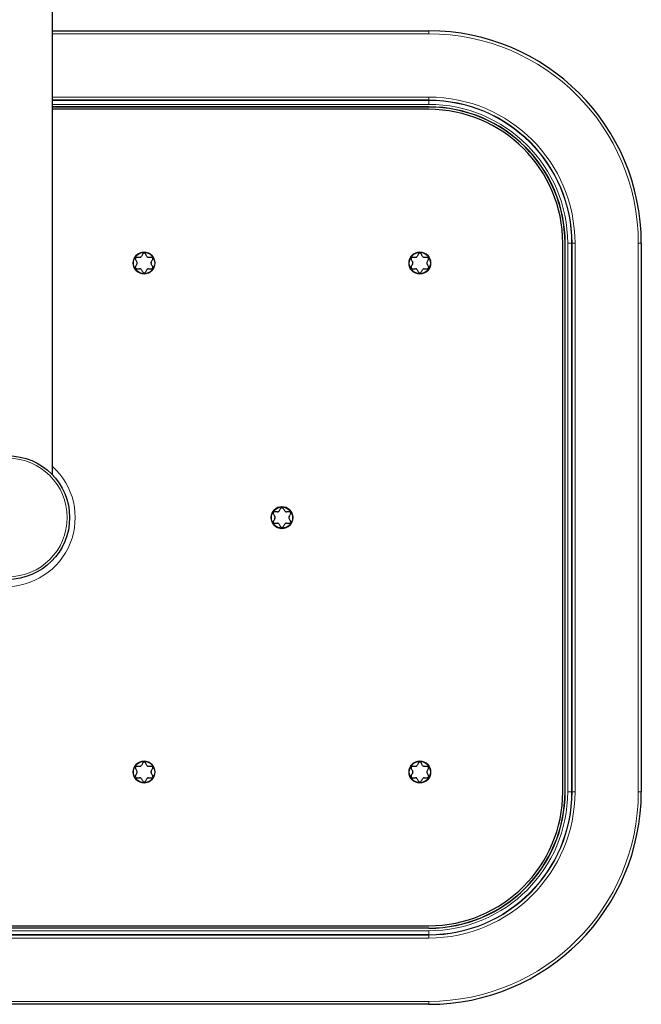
# Model space of a CAD drawing. Header units: millimetres. Extents: x 8 to 2236, y 12 to 2208.
# Tile 2 of 165: x 1123 to 1249, y 79 to 279. Entities that reach past the tile are written whole.
import ezdxf

# ---------------------------------------------------------------- set-up
doc = ezdxf.new("R2010")
doc.units = ezdxf.units.MM

msp = doc.modelspace()

# ---------------------------------------------------------------- linework, layer by layer
at = {"color": 7, "linetype": 'Continuous', "lineweight": 30}
for p, q in [((1130.02, 186.66), (1130.02, 571.66)), ((1130.02, 276.48), (1206.18, 276.48)), ((1206.18, 261.08), (1130.02, 261.08)), ((1206.18, 261.06), (1130.02, 261.06)), ((1206.18, 260.6), (1130.02, 260.6)), ((1233.3, 122.48), (1233.3, 233.48)), ((1233.76, 122.48), (1233.76, 233.48)), ((1233.78, 122.48), (1233.78, 233.48)), ((1249.18, 233.48), (1249.18, 122.48)), ((1035.18, 95.37), (1206.18, 95.37)), ((1206.18, 94.91), (1035.18, 94.91)), ((1206.18, 94.88), (1035.18, 94.88)), ((1206.18, 79.48), (1035.18, 79.48))]:
    msp.add_line(p, q, dxfattribs=at)
at = {"color": 252, "linetype": 'Continuous', "lineweight": 0}
for p, q in [((1206.18, 275.88), (1130.02, 275.88)), ((1206.18, 275.88), (1206.18, 276.48)), ((1130.02, 263.08), (1206.18, 263.08)), ((1206.18, 262.48), (1206.18, 263.08)), ((1206.18, 262.48), (1130.02, 262.48)), ((1130.02, 262.39), (1206.18, 262.39)), ((1206.18, 261.59), (1130.02, 261.59)), ((1206.18, 262.48), (1206.18, 262.39)), ((1206.18, 261.59), (1206.18, 262.39)), ((1206.18, 261.06), (1206.18, 261.08)), ((1233.76, 233.48), (1233.78, 233.48)), ((1234.29, 122.48), (1234.29, 233.48)), ((1234.29, 233.48), (1235.09, 233.48)), ((1235.09, 233.48), (1235.09, 122.48)), ((1235.18, 233.48), (1235.09, 233.48)), ((1235.18, 122.48), (1235.18, 233.48)), ((1235.78, 233.48), (1235.18, 233.48)), ((1235.78, 233.48), (1235.78, 122.48)), ((1248.58, 122.48), (1248.58, 233.48)), ((1248.58, 233.48), (1249.18, 233.48)), ((1233.76, 122.48), (1233.78, 122.48)), ((1234.29, 122.48), (1235.09, 122.48)), ((1235.18, 122.48), (1235.09, 122.48)), ((1235.78, 122.48), (1235.18, 122.48)), ((1248.58, 122.48), (1249.18, 122.48)), ((1035.18, 94.38), (1206.18, 94.38)), ((1206.18, 94.91), (1206.18, 94.88)), ((1206.18, 94.38), (1206.18, 93.58)), ((1206.18, 93.58), (1035.18, 93.58)), ((1035.18, 93.49), (1206.18, 93.49)), ((1206.18, 92.89), (1035.18, 92.89)), ((1206.18, 93.49), (1206.18, 93.58)), ((1206.18, 92.89), (1206.18, 93.49)), ((1035.18, 80.08), (1206.18, 80.08)), ((1206.18, 80.08), (1206.18, 79.48))]:
    msp.add_line(p, q, dxfattribs=at)
for centre, radius in [((1148.58, 229.48), 2.25), ((1204.38, 229.48), 2.25), ((1121.02, 177.98), 12), ((1176.48, 177.98), 2.25), ((1148.58, 126.48), 2.25), ((1204.38, 126.48), 2.25)]:
    msp.add_circle(centre, radius, dxfattribs=at)
at = {"color": 7, "linetype": 'Continuous', "lineweight": 30}
for centre, radius in [((1148.58, 229.48), 2.15), ((1204.38, 229.48), 2.15), ((1121.02, 177.98), 12.5), ((1176.48, 177.98), 2.15), ((1148.58, 126.48), 2.15), ((1204.38, 126.48), 2.15)]:
    msp.add_circle(centre, radius, dxfattribs=at)
for centre, radius, start, end in [((1206.18, 233.48), 43, 0, 90), ((1206.18, 233.48), 27.6, 0, 90), ((1206.18, 233.48), 27.57, 0, 90), ((1206.18, 233.48), 27.11, 0, 90), ((1206.18, 122.48), 27.11, 270, 0), ((1206.18, 122.48), 27.6, 270, 0), ((1206.18, 122.48), 27.57, 270, 0), ((1206.18, 122.48), 43, 270, 0)]:
    msp.add_arc(centre, radius, start, end, dxfattribs=at)
at = {"color": 252, "linetype": 'Continuous', "lineweight": 0}
for centre, radius, start, end in [((1206.18, 233.48), 42.4, 0, 90), ((1206.18, 233.48), 29.59, 0, 90), ((1206.18, 233.48), 28.99, 0, 90), ((1206.18, 233.48), 28.91, 0, 90), ((1206.18, 233.48), 28.11, 0, 90), ((1120.68, 177.98), 13.96, 128.3467, 48.0418), ((1206.18, 122.48), 28.11, 270, 0), ((1206.18, 122.48), 28.91, 270, 0), ((1206.18, 122.48), 28.99, 270, 0), ((1206.18, 122.48), 29.59, 270, 0), ((1206.18, 122.48), 42.4, 270, 0)]:
    msp.add_arc(centre, radius, start, end, dxfattribs=at)
at = {"color": 7, "linetype": 'Continuous', "lineweight": 30}
for points, knots in [([(1148.32, 231.34), (1148.27, 231.26), (1148.18, 231.09), (1148.08, 230.92), (1148.03, 230.84)], [0, 0, 0, 0, 0.499604, 1, 1, 1, 1]), ([(1148.84, 231.34), (1148.82, 231.37), (1148.78, 231.43), (1148.69, 231.48), (1148.59, 231.5), (1148.5, 231.49), (1148.42, 231.45), (1148.36, 231.4), (1148.33, 231.36), (1148.32, 231.34)], [0, 0, 0, 0, 0.165307, 0.33158, 0.484126, 0.62574, 0.76594, 0.91305, 1, 1, 1, 1]), ([(1149.13, 230.84), (1149.08, 230.92), (1148.99, 231.09), (1148.89, 231.26), (1148.84, 231.34)], [0, 0, 0, 0, 0.499473, 1, 1, 1, 1]), ([(1204.12, 231.34), (1204.07, 231.26), (1203.98, 231.09), (1203.88, 230.92), (1203.83, 230.84)], [0, 0, 0, 0, 0.499604, 1, 1, 1, 1]), ([(1204.64, 231.34), (1204.62, 231.37), (1204.58, 231.43), (1204.49, 231.48), (1204.39, 231.5), (1204.3, 231.49), (1204.22, 231.45), (1204.16, 231.4), (1204.13, 231.36), (1204.12, 231.34)], [0, 0, 0, 0, 0.165307, 0.3315802, 0.484126, 0.62574, 0.7659396, 0.9130501, 1, 1, 1, 1]), ([(1204.93, 230.84), (1204.88, 230.92), (1204.79, 231.09), (1204.69, 231.26), (1204.64, 231.34)], [0, 0, 0, 0, 0.499473, 1, 1, 1, 1]), ([(1147.1, 230.64), (1147.07, 230.64), (1147, 230.63), (1146.91, 230.58), (1146.84, 230.5), (1146.81, 230.41), (1146.8, 230.32), (1146.81, 230.25), (1146.83, 230.2), (1146.84, 230.19)], [0, 0, 0, 0, 0.165353, 0.33162, 0.484162, 0.625774, 0.765975, 0.913088, 1, 1, 1, 1]), ([(1146.84, 230.19), (1146.89, 230.11), (1146.99, 229.94), (1147.08, 229.77), (1147.13, 229.68)], [0, 0, 0, 0, 0.499604, 1, 1, 1, 1]), ([(1147.13, 229.28), (1147.08, 229.2), (1146.99, 229.03), (1146.89, 228.86), (1146.84, 228.78)], [0, 0, 0, 0, 0.499473, 1, 1, 1, 1]), ([(1147.68, 230.64), (1147.64, 230.64), (1147.44, 230.64), (1147.25, 230.64), (1147.1, 230.64)], [0, 0, 0, 0, 0.238341, 1, 1, 1, 1]), ([(1147.13, 229.28), (1147.15, 229.32), (1147.18, 229.39), (1147.19, 229.5), (1147.17, 229.61), (1147.14, 229.66), (1147.13, 229.68)], [0, 0, 0, 0, 0.273824, 0.549306, 0.806223, 1, 1, 1, 1]), ([(1147.68, 230.64), (1147.72, 230.64), (1147.8, 230.65), (1147.9, 230.7), (1147.98, 230.77), (1148.02, 230.82), (1148.03, 230.84)], [0, 0, 0, 0, 0.273891, 0.549364, 0.806277, 1, 1, 1, 1]), ([(1149.13, 230.84), (1149.15, 230.81), (1149.2, 230.75), (1149.29, 230.68), (1149.39, 230.64), (1149.45, 230.64), (1149.48, 230.64)], [0, 0, 0, 0, 0.273824, 0.549306, 0.806223, 1, 1, 1, 1]), ([(1150.06, 230.64), (1150, 230.64), (1149.81, 230.64), (1149.61, 230.64), (1149.48, 230.64)], [0, 0, 0, 0, 0.338795, 1, 1, 1, 1]), ([(1150.03, 229.68), (1150.01, 229.65), (1149.98, 229.58), (1149.97, 229.47), (1149.99, 229.36), (1150.02, 229.31), (1150.03, 229.28)], [0, 0, 0, 0, 0.273824, 0.549306, 0.8062232, 1, 1, 1, 1]), ([(1150.03, 229.68), (1150.08, 229.77), (1150.18, 229.94), (1150.27, 230.11), (1150.32, 230.19)], [0, 0, 0, 0, 0.4994728, 1, 1, 1, 1]), ([(1150.32, 228.78), (1150.27, 228.86), (1150.18, 229.03), (1150.08, 229.2), (1150.03, 229.28)], [0, 0, 0, 0, 0.499604, 1, 1, 1, 1]), ([(1150.32, 230.19), (1150.34, 230.22), (1150.36, 230.28), (1150.36, 230.38), (1150.33, 230.48), (1150.28, 230.56), (1150.2, 230.61), (1150.13, 230.64), (1150.08, 230.64), (1150.06, 230.64)], [0, 0, 0, 0, 0.165307, 0.33158, 0.484126, 0.62574, 0.765939, 0.91305, 1, 1, 1, 1]), ([(1202.9, 230.64), (1202.87, 230.64), (1202.8, 230.63), (1202.71, 230.58), (1202.64, 230.5), (1202.61, 230.41), (1202.6, 230.32), (1202.61, 230.25), (1202.63, 230.2), (1202.64, 230.19)], [0, 0, 0, 0, 0.165353, 0.33162, 0.484162, 0.625774, 0.765975, 0.913088, 1, 1, 1, 1]), ([(1202.64, 230.19), (1202.69, 230.11), (1202.79, 229.94), (1202.88, 229.77), (1202.93, 229.68)], [0, 0, 0, 0, 0.499604, 1, 1, 1, 1]), ([(1202.93, 229.28), (1202.88, 229.2), (1202.79, 229.03), (1202.69, 228.86), (1202.64, 228.78)], [0, 0, 0, 0, 0.499473, 1, 1, 1, 1]), ([(1203.48, 230.64), (1203.44, 230.64), (1203.24, 230.64), (1203.05, 230.64), (1202.9, 230.64)], [0, 0, 0, 0, 0.238341, 1, 1, 1, 1]), ([(1202.93, 229.28), (1202.95, 229.32), (1202.98, 229.39), (1202.99, 229.5), (1202.97, 229.61), (1202.94, 229.66), (1202.93, 229.68)], [0, 0, 0, 0, 0.273824, 0.549306, 0.8062232, 1, 1, 1, 1]), ([(1203.48, 230.64), (1203.52, 230.64), (1203.6, 230.65), (1203.7, 230.7), (1203.78, 230.77), (1203.82, 230.82), (1203.83, 230.84)], [0, 0, 0, 0, 0.2738911, 0.5493636, 0.8062775, 1, 1, 1, 1]), ([(1204.93, 230.84), (1204.95, 230.81), (1205, 230.75), (1205.09, 230.68), (1205.19, 230.64), (1205.25, 230.64), (1205.28, 230.64)], [0, 0, 0, 0, 0.273824, 0.549306, 0.806223, 1, 1, 1, 1]), ([(1205.86, 230.64), (1205.8, 230.64), (1205.61, 230.64), (1205.41, 230.64), (1205.28, 230.64)], [0, 0, 0, 0, 0.338795, 1, 1, 1, 1]), ([(1205.83, 229.68), (1205.81, 229.65), (1205.78, 229.58), (1205.77, 229.47), (1205.79, 229.36), (1205.82, 229.31), (1205.83, 229.28)], [0, 0, 0, 0, 0.273824, 0.549306, 0.806223, 1, 1, 1, 1]), ([(1205.83, 229.68), (1205.88, 229.77), (1205.98, 229.94), (1206.07, 230.11), (1206.12, 230.19)], [0, 0, 0, 0, 0.499473, 1, 1, 1, 1]), ([(1206.12, 228.78), (1206.07, 228.86), (1205.98, 229.03), (1205.88, 229.2), (1205.83, 229.28)], [0, 0, 0, 0, 0.499604, 1, 1, 1, 1]), ([(1206.12, 230.19), (1206.14, 230.22), (1206.16, 230.28), (1206.16, 230.38), (1206.13, 230.48), (1206.08, 230.56), (1206, 230.61), (1205.93, 230.64), (1205.88, 230.64), (1205.86, 230.64)], [0, 0, 0, 0, 0.165307, 0.33158, 0.484126, 0.62574, 0.765939, 0.91305, 1, 1, 1, 1]), ([(1146.84, 228.78), (1146.83, 228.75), (1146.8, 228.69), (1146.8, 228.58), (1146.83, 228.49), (1146.89, 228.41), (1146.96, 228.36), (1147.04, 228.33), (1147.08, 228.33), (1147.1, 228.33)], [0, 0, 0, 0, 0.165307, 0.33158, 0.484126, 0.62574, 0.765939, 0.91305, 1, 1, 1, 1]), ([(1147.1, 228.33), (1147.25, 228.33), (1147.44, 228.33), (1147.64, 228.33), (1147.68, 228.33)], [0, 0, 0, 0, 0.761658, 1, 1, 1, 1]), ([(1148.03, 228.13), (1148.01, 228.16), (1147.97, 228.22), (1147.87, 228.29), (1147.77, 228.32), (1147.71, 228.33), (1147.68, 228.33)], [0, 0, 0, 0, 0.273824, 0.549306, 0.806223, 1, 1, 1, 1]), ([(1148.03, 228.13), (1148.08, 228.04), (1148.18, 227.87), (1148.27, 227.71), (1148.32, 227.63)], [0, 0, 0, 0, 0.499473, 1, 1, 1, 1]), ([(1148.32, 227.63), (1148.34, 227.6), (1148.38, 227.54), (1148.47, 227.49), (1148.57, 227.47), (1148.66, 227.48), (1148.75, 227.52), (1148.81, 227.57), (1148.83, 227.61), (1148.84, 227.63)], [0, 0, 0, 0, 0.165307, 0.33158, 0.484126, 0.62574, 0.76594, 0.91305, 1, 1, 1, 1]), ([(1148.84, 227.63), (1148.89, 227.71), (1148.99, 227.87), (1149.08, 228.04), (1149.13, 228.13)], [0, 0, 0, 0, 0.499604, 1, 1, 1, 1]), ([(1149.48, 228.33), (1149.44, 228.33), (1149.37, 228.32), (1149.26, 228.27), (1149.18, 228.2), (1149.15, 228.15), (1149.13, 228.13)], [0, 0, 0, 0, 0.273891, 0.549364, 0.806277, 1, 1, 1, 1]), ([(1149.48, 228.33), (1149.61, 228.33), (1149.81, 228.33), (1150, 228.33), (1150.06, 228.33)], [0, 0, 0, 0, 0.6612051, 1, 1, 1, 1]), ([(1150.06, 228.33), (1150.1, 228.33), (1150.16, 228.34), (1150.25, 228.39), (1150.32, 228.47), (1150.36, 228.55), (1150.37, 228.65), (1150.35, 228.72), (1150.33, 228.76), (1150.32, 228.78)], [0, 0, 0, 0, 0.165353, 0.33162, 0.484162, 0.625774, 0.765975, 0.913088, 1, 1, 1, 1]), ([(1202.64, 228.78), (1202.63, 228.75), (1202.6, 228.69), (1202.6, 228.58), (1202.63, 228.49), (1202.69, 228.41), (1202.76, 228.36), (1202.84, 228.33), (1202.88, 228.33), (1202.9, 228.33)], [0, 0, 0, 0, 0.165307, 0.33158, 0.484126, 0.62574, 0.765939, 0.91305, 1, 1, 1, 1]), ([(1202.9, 228.33), (1203.05, 228.33), (1203.24, 228.33), (1203.44, 228.33), (1203.48, 228.33)], [0, 0, 0, 0, 0.761658, 1, 1, 1, 1]), ([(1203.83, 228.13), (1203.81, 228.16), (1203.77, 228.22), (1203.67, 228.29), (1203.57, 228.32), (1203.51, 228.33), (1203.48, 228.33)], [0, 0, 0, 0, 0.273824, 0.549306, 0.806223, 1, 1, 1, 1]), ([(1203.83, 228.13), (1203.88, 228.04), (1203.98, 227.87), (1204.07, 227.71), (1204.12, 227.63)], [0, 0, 0, 0, 0.499473, 1, 1, 1, 1]), ([(1204.12, 227.63), (1204.14, 227.6), (1204.18, 227.54), (1204.27, 227.49), (1204.37, 227.47), (1204.46, 227.48), (1204.55, 227.52), (1204.61, 227.57), (1204.63, 227.61), (1204.64, 227.63)], [0, 0, 0, 0, 0.165307, 0.33158, 0.484126, 0.62574, 0.76594, 0.91305, 1, 1, 1, 1]), ([(1204.64, 227.63), (1204.69, 227.71), (1204.79, 227.87), (1204.88, 228.04), (1204.93, 228.13)], [0, 0, 0, 0, 0.499604, 1, 1, 1, 1]), ([(1205.28, 228.33), (1205.24, 228.33), (1205.17, 228.32), (1205.06, 228.27), (1204.98, 228.2), (1204.95, 228.15), (1204.93, 228.13)], [0, 0, 0, 0, 0.273891, 0.549364, 0.806277, 1, 1, 1, 1]), ([(1205.28, 228.33), (1205.41, 228.33), (1205.61, 228.33), (1205.8, 228.33), (1205.86, 228.33)], [0, 0, 0, 0, 0.6612051, 1, 1, 1, 1]), ([(1205.86, 228.33), (1205.9, 228.33), (1205.96, 228.34), (1206.05, 228.39), (1206.12, 228.47), (1206.16, 228.55), (1206.17, 228.65), (1206.15, 228.72), (1206.13, 228.76), (1206.12, 228.78)], [0, 0, 0, 0, 0.165353, 0.33162, 0.484162, 0.625774, 0.765975, 0.913088, 1, 1, 1, 1]), ([(1175.58, 179.14), (1175.62, 179.14), (1175.7, 179.15), (1175.8, 179.2), (1175.88, 179.27), (1175.92, 179.32), (1175.93, 179.34)], [0, 0, 0, 0, 0.273891, 0.549364, 0.806277, 1, 1, 1, 1]), ([(1176.22, 179.84), (1176.17, 179.76), (1176.08, 179.59), (1175.98, 179.42), (1175.93, 179.34)], [0, 0, 0, 0, 0.499604, 1, 1, 1, 1]), ([(1176.74, 179.84), (1176.72, 179.87), (1176.68, 179.93), (1176.59, 179.98), (1176.49, 180), (1176.4, 179.99), (1176.32, 179.95), (1176.26, 179.9), (1176.23, 179.86), (1176.22, 179.84)], [0, 0, 0, 0, 0.165307, 0.33158, 0.484126, 0.62574, 0.76594, 0.91305, 1, 1, 1, 1]), ([(1177.03, 179.34), (1176.98, 179.42), (1176.89, 179.59), (1176.79, 179.76), (1176.74, 179.84)], [0, 0, 0, 0, 0.499473, 1, 1, 1, 1]), ([(1177.03, 179.34), (1177.05, 179.31), (1177.1, 179.25), (1177.19, 179.18), (1177.29, 179.14), (1177.35, 179.14), (1177.38, 179.14)], [0, 0, 0, 0, 0.273824, 0.549306, 0.806223, 1, 1, 1, 1]), ([(1175, 179.14), (1174.97, 179.14), (1174.9, 179.13), (1174.81, 179.08), (1174.74, 179), (1174.71, 178.91), (1174.7, 178.82), (1174.71, 178.75), (1174.73, 178.7), (1174.74, 178.69)], [0, 0, 0, 0, 0.165353, 0.33162, 0.484162, 0.625774, 0.765975, 0.913088, 1, 1, 1, 1]), ([(1174.74, 178.69), (1174.79, 178.61), (1174.89, 178.44), (1174.98, 178.27), (1175.03, 178.18)], [0, 0, 0, 0, 0.499604, 1, 1, 1, 1]), ([(1175.03, 177.78), (1174.98, 177.7), (1174.89, 177.53), (1174.79, 177.36), (1174.74, 177.28)], [0, 0, 0, 0, 0.4994728, 1, 1, 1, 1]), ([(1175.58, 179.14), (1175.54, 179.14), (1175.34, 179.14), (1175.15, 179.14), (1175, 179.14)], [0, 0, 0, 0, 0.238341, 1, 1, 1, 1]), ([(1175.03, 177.78), (1175.05, 177.82), (1175.08, 177.89), (1175.09, 178), (1175.07, 178.11), (1175.04, 178.16), (1175.03, 178.18)], [0, 0, 0, 0, 0.273824, 0.549306, 0.806223, 1, 1, 1, 1]), ([(1177.96, 179.14), (1177.9, 179.14), (1177.71, 179.14), (1177.51, 179.14), (1177.38, 179.14)], [0, 0, 0, 0, 0.338795, 1, 1, 1, 1]), ([(1177.93, 178.18), (1177.91, 178.15), (1177.88, 178.08), (1177.87, 177.97), (1177.89, 177.86), (1177.92, 177.81), (1177.93, 177.78)], [0, 0, 0, 0, 0.273824, 0.549306, 0.806223, 1, 1, 1, 1]), ([(1177.93, 178.18), (1177.98, 178.27), (1178.08, 178.44), (1178.17, 178.61), (1178.22, 178.69)], [0, 0, 0, 0, 0.499473, 1, 1, 1, 1]), ([(1178.22, 177.28), (1178.17, 177.36), (1178.08, 177.53), (1177.98, 177.7), (1177.93, 177.78)], [0, 0, 0, 0, 0.499604, 1, 1, 1, 1]), ([(1178.22, 178.69), (1178.24, 178.72), (1178.26, 178.78), (1178.26, 178.88), (1178.23, 178.98), (1178.18, 179.06), (1178.1, 179.11), (1178.03, 179.14), (1177.98, 179.14), (1177.96, 179.14)], [0, 0, 0, 0, 0.165307, 0.33158, 0.484126, 0.62574, 0.765939, 0.91305, 1, 1, 1, 1]), ([(1174.74, 177.28), (1174.73, 177.25), (1174.7, 177.19), (1174.7, 177.08), (1174.73, 176.99), (1174.79, 176.91), (1174.86, 176.86), (1174.94, 176.83), (1174.98, 176.83), (1175, 176.83)], [0, 0, 0, 0, 0.165307, 0.33158, 0.484126, 0.62574, 0.765939, 0.91305, 1, 1, 1, 1]), ([(1175, 176.83), (1175.15, 176.83), (1175.34, 176.83), (1175.54, 176.83), (1175.58, 176.83)], [0, 0, 0, 0, 0.761658, 1, 1, 1, 1]), ([(1175.93, 176.63), (1175.91, 176.66), (1175.87, 176.72), (1175.77, 176.79), (1175.67, 176.82), (1175.61, 176.83), (1175.58, 176.83)], [0, 0, 0, 0, 0.273824, 0.549306, 0.806223, 1, 1, 1, 1]), ([(1175.93, 176.63), (1175.98, 176.54), (1176.08, 176.37), (1176.17, 176.21), (1176.22, 176.13)], [0, 0, 0, 0, 0.499473, 1, 1, 1, 1]), ([(1176.22, 176.13), (1176.24, 176.1), (1176.28, 176.04), (1176.37, 175.99), (1176.47, 175.97), (1176.56, 175.98), (1176.65, 176.02), (1176.71, 176.07), (1176.73, 176.11), (1176.74, 176.13)], [0, 0, 0, 0, 0.165307, 0.33158, 0.484126, 0.62574, 0.76594, 0.91305, 1, 1, 1, 1]), ([(1176.74, 176.13), (1176.79, 176.21), (1176.89, 176.37), (1176.98, 176.54), (1177.03, 176.63)], [0, 0, 0, 0, 0.499604, 1, 1, 1, 1]), ([(1177.38, 176.83), (1177.34, 176.83), (1177.27, 176.82), (1177.16, 176.77), (1177.08, 176.7), (1177.05, 176.65), (1177.03, 176.63)], [0, 0, 0, 0, 0.273891, 0.549364, 0.806277, 1, 1, 1, 1]), ([(1177.38, 176.83), (1177.51, 176.83), (1177.71, 176.83), (1177.9, 176.83), (1177.96, 176.83)], [0, 0, 0, 0, 0.661205, 1, 1, 1, 1]), ([(1177.96, 176.83), (1178, 176.83), (1178.06, 176.84), (1178.15, 176.89), (1178.22, 176.97), (1178.26, 177.05), (1178.27, 177.15), (1178.25, 177.22), (1178.23, 177.26), (1178.22, 177.28)], [0, 0, 0, 0, 0.165353, 0.33162, 0.484162, 0.625774, 0.765975, 0.913088, 1, 1, 1, 1]), ([(1147.1, 127.64), (1147.07, 127.64), (1147, 127.63), (1146.91, 127.58), (1146.84, 127.5), (1146.81, 127.41), (1146.8, 127.32), (1146.81, 127.25), (1146.83, 127.2), (1146.84, 127.19)], [0, 0, 0, 0, 0.1653528, 0.3316201, 0.4841619, 0.6257744, 0.7659748, 0.9130879, 1, 1, 1, 1]), ([(1147.68, 127.64), (1147.64, 127.64), (1147.44, 127.64), (1147.25, 127.64), (1147.1, 127.64)], [0, 0, 0, 0, 0.238341, 1, 1, 1, 1]), ([(1147.68, 127.64), (1147.72, 127.64), (1147.8, 127.65), (1147.9, 127.7), (1147.98, 127.77), (1148.02, 127.82), (1148.03, 127.84)], [0, 0, 0, 0, 0.2738911, 0.5493636, 0.8062775, 1, 1, 1, 1]), ([(1148.32, 128.34), (1148.27, 128.26), (1148.18, 128.09), (1148.08, 127.92), (1148.03, 127.84)], [0, 0, 0, 0, 0.499604, 1, 1, 1, 1]), ([(1148.84, 128.34), (1148.82, 128.37), (1148.78, 128.43), (1148.69, 128.48), (1148.59, 128.5), (1148.5, 128.49), (1148.42, 128.45), (1148.36, 128.4), (1148.33, 128.36), (1148.32, 128.34)], [0, 0, 0, 0, 0.165307, 0.33158, 0.484126, 0.62574, 0.76594, 0.91305, 1, 1, 1, 1]), ([(1149.13, 127.84), (1149.08, 127.92), (1148.99, 128.09), (1148.89, 128.26), (1148.84, 128.34)], [0, 0, 0, 0, 0.499473, 1, 1, 1, 1]), ([(1149.13, 127.84), (1149.15, 127.81), (1149.2, 127.75), (1149.29, 127.68), (1149.39, 127.64), (1149.45, 127.64), (1149.48, 127.64)], [0, 0, 0, 0, 0.273824, 0.549306, 0.806223, 1, 1, 1, 1]), ([(1150.06, 127.64), (1150, 127.64), (1149.81, 127.64), (1149.61, 127.64), (1149.48, 127.64)], [0, 0, 0, 0, 0.338795, 1, 1, 1, 1]), ([(1150.32, 127.19), (1150.34, 127.22), (1150.36, 127.28), (1150.36, 127.38), (1150.33, 127.48), (1150.28, 127.56), (1150.2, 127.61), (1150.13, 127.64), (1150.08, 127.64), (1150.06, 127.64)], [0, 0, 0, 0, 0.1653069, 0.3315801, 0.4841259, 0.6257399, 0.7659394, 0.9130499, 1, 1, 1, 1]), ([(1202.9, 127.64), (1202.87, 127.64), (1202.8, 127.63), (1202.71, 127.58), (1202.64, 127.5), (1202.61, 127.41), (1202.6, 127.32), (1202.61, 127.25), (1202.63, 127.2), (1202.64, 127.19)], [0, 0, 0, 0, 0.165353, 0.33162, 0.484162, 0.625774, 0.765975, 0.913088, 1, 1, 1, 1]), ([(1203.48, 127.64), (1203.44, 127.64), (1203.24, 127.64), (1203.05, 127.64), (1202.9, 127.64)], [0, 0, 0, 0, 0.238341, 1, 1, 1, 1]), ([(1203.48, 127.64), (1203.52, 127.64), (1203.6, 127.65), (1203.7, 127.7), (1203.78, 127.77), (1203.82, 127.82), (1203.83, 127.84)], [0, 0, 0, 0, 0.2738911, 0.5493636, 0.8062775, 1, 1, 1, 1]), ([(1204.12, 128.34), (1204.07, 128.26), (1203.98, 128.09), (1203.88, 127.92), (1203.83, 127.84)], [0, 0, 0, 0, 0.499604, 1, 1, 1, 1]), ([(1204.64, 128.34), (1204.62, 128.37), (1204.58, 128.43), (1204.49, 128.48), (1204.39, 128.5), (1204.3, 128.49), (1204.22, 128.45), (1204.16, 128.4), (1204.13, 128.36), (1204.12, 128.34)], [0, 0, 0, 0, 0.165307, 0.33158, 0.484126, 0.62574, 0.76594, 0.91305, 1, 1, 1, 1]), ([(1204.93, 127.84), (1204.88, 127.92), (1204.79, 128.09), (1204.69, 128.26), (1204.64, 128.34)], [0, 0, 0, 0, 0.4994728, 1, 1, 1, 1]), ([(1204.93, 127.84), (1204.95, 127.81), (1205, 127.75), (1205.09, 127.68), (1205.19, 127.64), (1205.25, 127.64), (1205.28, 127.64)], [0, 0, 0, 0, 0.273824, 0.549306, 0.806223, 1, 1, 1, 1]), ([(1205.86, 127.64), (1205.8, 127.64), (1205.61, 127.64), (1205.41, 127.64), (1205.28, 127.64)], [0, 0, 0, 0, 0.338795, 1, 1, 1, 1]), ([(1206.12, 127.19), (1206.14, 127.22), (1206.16, 127.28), (1206.16, 127.38), (1206.13, 127.48), (1206.08, 127.56), (1206, 127.61), (1205.93, 127.64), (1205.88, 127.64), (1205.86, 127.64)], [0, 0, 0, 0, 0.165307, 0.33158, 0.484126, 0.62574, 0.765939, 0.91305, 1, 1, 1, 1]), ([(1146.84, 125.78), (1146.83, 125.75), (1146.8, 125.69), (1146.8, 125.58), (1146.83, 125.49), (1146.89, 125.41), (1146.96, 125.36), (1147.04, 125.33), (1147.08, 125.33), (1147.1, 125.33)], [0, 0, 0, 0, 0.165307, 0.33158, 0.484126, 0.62574, 0.765939, 0.91305, 1, 1, 1, 1]), ([(1146.84, 127.19), (1146.89, 127.11), (1146.99, 126.94), (1147.08, 126.77), (1147.13, 126.68)], [0, 0, 0, 0, 0.4996038, 1, 1, 1, 1]), ([(1147.13, 126.28), (1147.08, 126.2), (1146.99, 126.03), (1146.89, 125.86), (1146.84, 125.78)], [0, 0, 0, 0, 0.4994728, 1, 1, 1, 1]), ([(1147.13, 126.28), (1147.15, 126.32), (1147.18, 126.39), (1147.19, 126.5), (1147.17, 126.61), (1147.14, 126.66), (1147.13, 126.68)], [0, 0, 0, 0, 0.273824, 0.549306, 0.8062232, 1, 1, 1, 1]), ([(1150.03, 126.68), (1150.01, 126.65), (1149.98, 126.58), (1149.97, 126.47), (1149.99, 126.36), (1150.02, 126.31), (1150.03, 126.28)], [0, 0, 0, 0, 0.273824, 0.549306, 0.8062232, 1, 1, 1, 1]), ([(1150.03, 126.68), (1150.08, 126.77), (1150.18, 126.94), (1150.27, 127.11), (1150.32, 127.19)], [0, 0, 0, 0, 0.4994728, 1, 1, 1, 1]), ([(1150.32, 125.78), (1150.27, 125.86), (1150.18, 126.03), (1150.08, 126.2), (1150.03, 126.28)], [0, 0, 0, 0, 0.499604, 1, 1, 1, 1]), ([(1150.06, 125.33), (1150.1, 125.33), (1150.16, 125.34), (1150.25, 125.39), (1150.32, 125.47), (1150.36, 125.55), (1150.37, 125.65), (1150.35, 125.72), (1150.33, 125.76), (1150.32, 125.78)], [0, 0, 0, 0, 0.165353, 0.33162, 0.484162, 0.625774, 0.765975, 0.913088, 1, 1, 1, 1]), ([(1202.64, 125.78), (1202.63, 125.75), (1202.6, 125.69), (1202.6, 125.58), (1202.63, 125.49), (1202.69, 125.41), (1202.76, 125.36), (1202.84, 125.33), (1202.88, 125.33), (1202.9, 125.33)], [0, 0, 0, 0, 0.1653069, 0.3315801, 0.4841259, 0.6257399, 0.7659394, 0.9130499, 1, 1, 1, 1]), ([(1202.64, 127.19), (1202.69, 127.11), (1202.79, 126.94), (1202.88, 126.77), (1202.93, 126.68)], [0, 0, 0, 0, 0.499604, 1, 1, 1, 1]), ([(1202.93, 126.28), (1202.88, 126.2), (1202.79, 126.03), (1202.69, 125.86), (1202.64, 125.78)], [0, 0, 0, 0, 0.499473, 1, 1, 1, 1]), ([(1202.93, 126.28), (1202.95, 126.32), (1202.98, 126.39), (1202.99, 126.5), (1202.97, 126.61), (1202.94, 126.66), (1202.93, 126.68)], [0, 0, 0, 0, 0.273824, 0.549306, 0.8062232, 1, 1, 1, 1]), ([(1205.83, 126.68), (1205.81, 126.65), (1205.78, 126.58), (1205.77, 126.47), (1205.79, 126.36), (1205.82, 126.31), (1205.83, 126.28)], [0, 0, 0, 0, 0.273824, 0.549306, 0.806223, 1, 1, 1, 1]), ([(1205.83, 126.68), (1205.88, 126.77), (1205.98, 126.94), (1206.07, 127.11), (1206.12, 127.19)], [0, 0, 0, 0, 0.499473, 1, 1, 1, 1]), ([(1206.12, 125.78), (1206.07, 125.86), (1205.98, 126.03), (1205.88, 126.2), (1205.83, 126.28)], [0, 0, 0, 0, 0.499604, 1, 1, 1, 1]), ([(1205.86, 125.33), (1205.9, 125.33), (1205.96, 125.34), (1206.05, 125.39), (1206.12, 125.47), (1206.16, 125.55), (1206.17, 125.65), (1206.15, 125.72), (1206.13, 125.76), (1206.12, 125.78)], [0, 0, 0, 0, 0.1653528, 0.3316201, 0.4841619, 0.6257744, 0.7659748, 0.9130879, 1, 1, 1, 1]), ([(1147.1, 125.33), (1147.25, 125.33), (1147.44, 125.33), (1147.64, 125.33), (1147.68, 125.33)], [0, 0, 0, 0, 0.761658, 1, 1, 1, 1]), ([(1148.03, 125.13), (1148.01, 125.16), (1147.97, 125.22), (1147.87, 125.29), (1147.77, 125.32), (1147.71, 125.33), (1147.68, 125.33)], [0, 0, 0, 0, 0.273824, 0.549306, 0.806223, 1, 1, 1, 1]), ([(1148.03, 125.13), (1148.08, 125.04), (1148.18, 124.87), (1148.27, 124.71), (1148.32, 124.63)], [0, 0, 0, 0, 0.499473, 1, 1, 1, 1]), ([(1148.32, 124.63), (1148.34, 124.6), (1148.38, 124.54), (1148.47, 124.49), (1148.57, 124.47), (1148.66, 124.48), (1148.75, 124.52), (1148.81, 124.57), (1148.83, 124.61), (1148.84, 124.63)], [0, 0, 0, 0, 0.165307, 0.33158, 0.484126, 0.62574, 0.76594, 0.91305, 1, 1, 1, 1]), ([(1148.84, 124.63), (1148.89, 124.71), (1148.99, 124.87), (1149.08, 125.04), (1149.13, 125.13)], [0, 0, 0, 0, 0.499604, 1, 1, 1, 1]), ([(1149.48, 125.33), (1149.44, 125.33), (1149.37, 125.32), (1149.26, 125.27), (1149.18, 125.2), (1149.15, 125.15), (1149.13, 125.13)], [0, 0, 0, 0, 0.273891, 0.549364, 0.806277, 1, 1, 1, 1]), ([(1149.48, 125.33), (1149.61, 125.33), (1149.81, 125.33), (1150, 125.33), (1150.06, 125.33)], [0, 0, 0, 0, 0.6612051, 1, 1, 1, 1]), ([(1202.9, 125.33), (1203.05, 125.33), (1203.24, 125.33), (1203.44, 125.33), (1203.48, 125.33)], [0, 0, 0, 0, 0.761658, 1, 1, 1, 1]), ([(1203.83, 125.13), (1203.81, 125.16), (1203.77, 125.22), (1203.67, 125.29), (1203.57, 125.32), (1203.51, 125.33), (1203.48, 125.33)], [0, 0, 0, 0, 0.2738242, 0.5493061, 0.8062233, 1, 1, 1, 1]), ([(1203.83, 125.13), (1203.88, 125.04), (1203.98, 124.87), (1204.07, 124.71), (1204.12, 124.63)], [0, 0, 0, 0, 0.499473, 1, 1, 1, 1]), ([(1204.12, 124.63), (1204.14, 124.6), (1204.18, 124.54), (1204.27, 124.49), (1204.37, 124.47), (1204.46, 124.48), (1204.55, 124.52), (1204.61, 124.57), (1204.63, 124.61), (1204.64, 124.63)], [0, 0, 0, 0, 0.165307, 0.33158, 0.484126, 0.62574, 0.76594, 0.91305, 1, 1, 1, 1]), ([(1204.64, 124.63), (1204.69, 124.71), (1204.79, 124.87), (1204.88, 125.04), (1204.93, 125.13)], [0, 0, 0, 0, 0.499604, 1, 1, 1, 1]), ([(1205.28, 125.33), (1205.24, 125.33), (1205.17, 125.32), (1205.06, 125.27), (1204.98, 125.2), (1204.95, 125.15), (1204.93, 125.13)], [0, 0, 0, 0, 0.273891, 0.549364, 0.806277, 1, 1, 1, 1]), ([(1205.28, 125.33), (1205.41, 125.33), (1205.61, 125.33), (1205.8, 125.33), (1205.86, 125.33)], [0, 0, 0, 0, 0.6612051, 1, 1, 1, 1])]:
    msp.add_open_spline(points, degree=3, knots=knots, dxfattribs=at)

doc.saveas('drawing.dxf')
